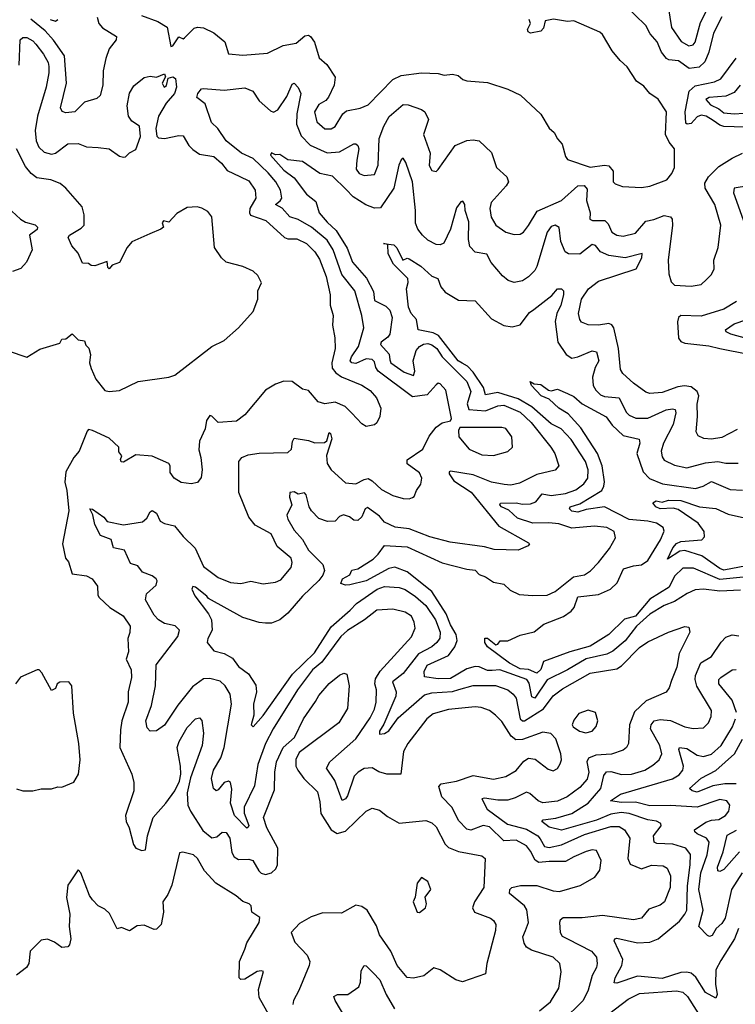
# Model space of a CAD drawing. Extents: x 1954678 to 2060275, y 904822 to 1016299.
# Tile 192 of 256: x 1963260 to 1966740, y 974507 to 979293. Entities that reach past the tile are written whole.
import ezdxf

# ---------------------------------------------------------------- set-up
doc = ezdxf.new("R2010")
doc.units = 0

msp = doc.modelspace()

# ---------------------------------------------------------------- linework, layer by layer
at = {"layer": '0CON20XD'}
for points in [[(1966675, 979306.9), (1966635, 979227.1), (1966611.5, 979135), (1966592.3, 979087.7), (1966565, 979063.1), (1966516.4, 979056.4), (1966465, 979092.9), (1966418, 979098), (1966405.2, 979105.2), (1966380.8, 979135), (1966360.8, 979185), (1966326.8, 979225), (1966305.5, 979265), (1966198.1, 979368.1)], [(1966414, 979356), (1966430.3, 979255), (1966477.9, 979187.9), (1966515, 979166.8), (1966535, 979171.1), (1966545, 979184.4), (1966570.5, 979279.5), (1966635, 979406.6)], [(1963637.5, 979305), (1963645.3, 979275), (1963663.6, 979253.6), (1963731.9, 979211.9), (1963728.9, 979195), (1963695, 979151.4), (1963680, 979105), (1963666.7, 979045), (1963664.6, 978975), (1963652, 978925), (1963635, 978910.8), (1963575, 978892.5), (1963528.8, 978845), (1963485, 978840.6), (1963466.8, 978846.8), (1963459.5, 978865), (1963487.2, 978985), (1963477.5, 979117.5), (1963424.5, 979194.5), (1963385, 979239.3), (1963315, 979296.3)], [(1963407.8, 979295), (1963435, 979285.8), (1963445.6, 979294.4)], [(1963853.3, 979313.3), (1963932.5, 979285), (1963977.7, 979257.7), (1963995, 979162.5), (1964005, 979166.7), (1964035, 979210), (1964055, 979200), (1964062.5, 979205), (1964108.7, 979251.3), (1964125, 979256.9), (1964155, 979254.4), (1964205, 979229.1), (1964258, 979185), (1964275, 979126.7), (1964345, 979121.4), (1964465, 979131.2), (1964541.7, 979168.3), (1964605, 979179.4), (1964646.2, 979215), (1964665, 979217.3), (1964675, 979212.2), (1964694.2, 979184.2), (1964717.2, 979107.2), (1964754.3, 979075), (1964794.3, 979014.3), (1964789.1, 978975), (1964762.7, 978917.3), (1964748.9, 978901.1), (1964715, 978880.6), (1964694.7, 978845), (1964705, 978796), (1964745, 978762.2), (1964775, 978763.1), (1964795, 978774.2), (1964831.9, 978835), (1964850.2, 978849.8), (1964916.9, 978863.1), (1964955, 978879.4), (1965075, 979001.9), (1965115, 979022.2), (1965214.2, 979034.2), (1965295, 979032.5), (1965325, 979023.1), (1965365, 979028.6), (1965392.7, 979022.7), (1965415, 979003.3), (1965435, 978996.7), (1965535, 978987.5), (1965635, 978956.2), (1965696.1, 978926.1), (1965795, 978833.3), (1965835, 978766.7), (1965858.8, 978745), (1965875, 978713.3), (1965897.8, 978687.8), (1965915, 978627.5), (1965924.4, 978614.4), (1966035, 978577.1), (1966105, 978586.8), (1966125, 978582.1), (1966147.1, 978557.1), (1966146, 978505), (1966155.7, 978495.7), (1966192.6, 978482.6), (1966285, 978477.1)], [(1966285, 978477.1), (1966325, 978484.3), (1966408, 978515), (1966431.9, 978545), (1966444, 978575), (1966444.2, 978665), (1966418.3, 978698.3), (1966400.4, 978735), (1966405.4, 978845.4), (1966365, 978906.7), (1966325, 978934.2), (1966295, 978970), (1966260, 978995), (1966215, 979064.3), (1966180, 979095), (1966142.1, 979142.1), (1966095, 979220.8), (1966082.1, 979232.1), (1965955, 979287.1), (1965924.2, 979284.2), (1965855.7, 979295.7), (1965815, 979287.1), (1965807.7, 979252.3), (1965795, 979237.1), (1965745, 979227.4), (1965733.7, 979233.7), (1965730.4, 979245), (1965743.9, 979275), (1965737.2, 979295)], [(1963258.2, 979071.8), (1963262.5, 979195), (1963275, 979207.1), (1963295, 979206.7), (1963325, 979190), (1963338.2, 979175), (1963375.3, 979125), (1963398.1, 979085), (1963402.4, 979065), (1963402.8, 979035), (1963389, 978965), (1963346.4, 978825), (1963334.8, 978755), (1963340, 978705), (1963353.8, 978673.8), (1963379.3, 978649.3), (1963415, 978640), (1963435, 978644.5), (1963495, 978689), (1963545, 978691.1), (1963585, 978675.8), (1963642.3, 978672.3), (1963695.2, 978665.2), (1963745, 978630.5), (1963765, 978624.4), (1963775, 978625.8), (1963795, 978645.7), (1963825, 978662.5), (1963848.5, 978725), (1963842.9, 978775), (1963805, 978800), (1963789.1, 978825), (1963782.5, 978875), (1963794.1, 978935.9), (1963815, 978972), (1963865, 979012.5), (1963895, 979019.2), (1963926.2, 979013.8), (1963965, 979030), (1963970, 979015), (1963953.8, 978985), (1963962.5, 978965), (1963975, 978973.3), (1963981.7, 979008.3), (1964005, 979016.2), (1964018.1, 979008.1), (1964022.7, 978965), (1964013.3, 978935), (1963972.4, 978887.6), (1963935.9, 978824.1), (1963922.2, 978765), (1963926.6, 978726.6), (1963935, 978719.2), (1963965, 978715.6), (1964035, 978730.8), (1964055, 978728), (1964082.1, 978682.1), (1964102.9, 978662.9), (1964135, 978640), (1964205, 978627.6), (1964242.5, 978595), (1964269.4, 978559.4), (1964330.2, 978530.2)], [(1966835, 978769.7), (1966685, 978774.4), (1966665, 978780.4), (1966633.2, 978803.2), (1966599.1, 978825), (1966575, 978829.6), (1966555, 978820.7), (1966525, 978789.1), (1966505.9, 978785.9), (1966500.3, 978790.3), (1966496, 978845), (1966515.7, 978945), (1966545, 978972.3), (1966638.8, 978991.2), (1966670, 979005), (1966745, 979106.9)], [(1965373.2, 975443.2), (1965361.3, 975465), (1965313.8, 975515), (1965299.3, 975565), (1965310.8, 975579.2), (1965385, 975590.8), (1965465, 975618.4), (1965565, 975600.8), (1965625, 975613.8), (1965675, 975642.5), (1965712.2, 975687.8), (1965735, 975702.5), (1965767.6, 975697.6), (1965829.8, 975649.8), (1965855, 975641.4), (1965875, 975652.5), (1965889.5, 975675), (1965895.4, 975695), (1965891.2, 975725), (1965866.9, 975796.9), (1965842.9, 975822.9), (1965805, 975830), (1965705.4, 975794.6), (1965672.7, 975792.7), (1965650, 975810), (1965605, 975881.9), (1965575, 975911.5), (1965544.3, 975935), (1965505, 975950.3), (1965475, 975952.9), (1965345, 975939.4), (1965271.2, 975918.8), (1965239.5, 975895), (1965147.5, 975775), (1965127.3, 975735), (1965114.3, 975625.7), (1965045, 975624.6), (1965006.9, 975636.9), (1964975, 975656.6), (1964935, 975652.4), (1964906.2, 975635), (1964887.3, 975615), (1964855, 975519.6), (1964845, 975504.7), (1964827.8, 975497.8), (1964793.7, 975595), (1964752.1, 975655), (1964769.3, 975685), (1964895, 975797.8), (1964965, 975899.2), (1964985, 975940.6), (1964993.5, 975975), (1964995.7, 976035), (1964987.2, 976065), (1964991.2, 976088.8), (1965014.1, 976125.9), (1965165, 976293.3), (1965183.8, 976335), (1965179.2, 976365), (1965165, 976393.1), (1965135, 976412.7), (1965075, 976428.2), (1964996.9, 976423.1), (1964937.1, 976375), (1964855, 976324.2), (1964822.4, 976295), (1964729.7, 976170.3), (1964685, 976132.5), (1964611.1, 976035), (1964492.3, 975845), (1964455, 975773.8), (1964418, 975672), (1964401.7, 975568.3), (1964352.5, 975465), (1964352.6, 975435), (1964375, 975376), (1964372.2, 975367.8), (1964365, 975363.2), (1964305.5, 975424.5), (1964285.2, 975485), (1964292.4, 975552.4), (1964285.4, 975585), (1964275, 975591.8), (1964255, 975585.4), (1964225, 975548.9), (1964215, 975544.4), (1964203.1, 975555), (1964193.1, 975605), (1964202.5, 975645), (1964238.2, 975705), (1964254.4, 975755.6), (1964290.6, 975965), (1964284.6, 976015), (1964260, 976055), (1964235, 976076.9), (1964185, 976090.3), (1964155, 976088.2), (1964100.7, 976049.3), (1964029.7, 975960.3), (1963965, 975863.6), (1963925, 975835.8), (1963894.1, 975834.1), (1963880.5, 975850.5), (1963874.3, 975884.3), (1963900.9, 975959.1), (1963921.1, 976055), (1963923.3, 976156.7), (1964029.6, 976295), (1964037.5, 976325), (1964016, 976346), (1963965, 976357.9), (1963935, 976375.3), (1963915, 976398.8), (1963872.8, 976472.8), (1963877.3, 976502.7), (1963924.4, 976545), (1963928.5, 976565), (1963924.4, 976575), (1963905, 976590), (1963858.2, 976608.2), (1963835, 976637.5), (1963799.5, 976649.5), (1963769.5, 976715), (1963716, 976725), (1963705.5, 976765.5), (1963652.6, 976785), (1963625, 976838.6), (1963615.4, 976885.4), (1963601.9, 976915), (1963615, 976914.2), (1963669.2, 976875), (1963685, 976854.3), (1963765, 976837.1), (1963857.4, 976852.6), (1963879.4, 976870.6), (1963895, 976901.2), (1963905, 976907.5), (1963925.6, 976895), (1963944, 976855), (1963965, 976844.2), (1964013.1, 976833.1), (1964055, 976780.5), (1964113.6, 976723.6), (1964155, 976634.6), (1964225, 976581.9), (1964285, 976557.9), (1964335, 976553.1), (1964385, 976563.5), (1964445, 976550), (1964505, 976559.6), (1964530, 976570), (1964580.7, 976629.3), (1964585.6, 976655), (1964581.2, 976675), (1964512.4, 976732.4), (1964484, 976794), (1964405.4, 976835.4), (1964375.2, 976875), (1964326.2, 976995), (1964325.5, 977145), (1964340, 977165), (1964371.9, 977178.1), (1964425, 977186.6), (1964565, 977188.8), (1964582.1, 977205), (1964586.7, 977243.3), (1964595, 977258.1), (1964665, 977246.8), (1964695, 977236.5), (1964742.4, 977237.6), (1964753.4, 977246.6), (1964765, 977287.1), (1964772.2, 977282.2), (1964778.9, 977255), (1964751.6, 977175), (1964755.3, 977135.3), (1964775, 977105.6), (1964845, 977041.5), (1964895, 977036.2), (1964935, 977058.4), (1964955, 977062.5), (1964975, 977052), (1965019.2, 977009.2), (1965075, 976980), (1965125, 976966.2), (1965155, 976964.4), (1965170.3, 976969.7), (1965178.8, 976975), (1965190, 977005), (1965211.8, 977035), (1965215.9, 977065), (1965205, 977090.5), (1965145, 977133.3), (1965145, 977153.8), (1965221.1, 977205), (1965251.8, 977268.2), (1965285, 977313.1), (1965315, 977334.2), (1965356.2, 977343.8), (1965360, 977355), (1965332.1, 977492.1), (1965305, 977523.8), (1965295, 977526.2), (1965285, 977518.8), (1965241.2, 977468.8), (1965170.6, 977459.4), (1965003.7, 977585), (1964992.2, 977602.2), (1964985, 977630), (1964975, 977640.6), (1964945, 977643.9), (1964895, 977621.8), (1964875, 977624.9), (1964866.7, 977635), (1964873.6, 977655), (1964908.3, 977705), (1964933.9, 977795), (1964924.7, 977855), (1964889.7, 977975), (1964827.6, 978055), (1964785.1, 978175.1), (1964755, 978221), (1964679.5, 978285), (1964615, 978321.9), (1964574.5, 978334.5), (1964536.3, 978376.3), (1964503.8, 978395), (1964527.5, 978412.5), (1964534.7, 978425), (1964528.1, 978465), (1964505.2, 978505), (1964468.8, 978548.8), (1964395, 978619), (1964339.5, 978645), (1964264.4, 978705), (1964224, 978765), (1964192.8, 978792.7), (1964162.8, 978885), (1964121.4, 978915), (1964126.2, 978935), (1964145, 978956.5), (1964155, 978958.5), (1964255, 978950.5), (1964355, 978961.8), (1964393.8, 978945), (1964425, 978898.8), (1964480, 978850), (1964495, 978843.3), (1964515, 978855.8), (1964559.4, 978920.6), (1964585, 978979.4), (1964595, 978985.4), (1964615, 978963.1), (1964627.9, 978935), (1964607.7, 978835), (1964605.9, 978785.9), (1964628.8, 978728.8), (1964673.1, 978683.1), (1964755, 978646.3), (1964815, 978651.1), (1964885, 978689.8), (1964895, 978690), (1964905, 978680.9), (1964909.3, 978665), (1964899.8, 978609.8), (1964897.3, 978567.3), (1964911.1, 978545), (1964935, 978535.5), (1964985, 978540), (1965003.6, 978586.4), (1965008.9, 978715), (1965030.4, 978775), (1965057.6, 978822.4), (1965125, 978880.4), (1965149.9, 978879.9), (1965215, 978856.8), (1965231.1, 978845), (1965248.8, 978808.8), (1965224, 978735), (1965256.5, 978645), (1965251.5, 978585), (1965265, 978560.8), (1965285, 978556), (1965296.2, 978565), (1965378.8, 978681.2), (1965435, 978705.5), (1965465, 978709.6), (1965495, 978703.8), (1965555, 978647.5), (1965579.4, 978575), (1965628.8, 978528.8), (1965636.7, 978505), (1965625.6, 978485), (1965553.1, 978405), (1965546.8, 978375), (1965552.7, 978332.7), (1965575.7, 978295), (1965625, 978260.5), (1965665, 978249.5), (1965695, 978250.6), (1965710, 978260), (1965735, 978292.2), (1965777, 978363), (1965895, 978414.7), (1965975, 978485.2), (1966005, 978487.6), (1966019.4, 978469.4), (1966017.1, 978415), (1966035.3, 978355), (1966033.8, 978323.8), (1966046.4, 978316.4), (1966106.7, 978316.7), (1966121.6, 978301.6), (1966140.6, 978260.6), (1966165, 978245.4), (1966195, 978241.1), (1966255, 978254.7), (1966305.7, 978314.3), (1966345, 978321.8), (1966395, 978342), (1966424.7, 978334.7), (1966433.3, 978323.3), (1966435.3, 978295), (1966413.3, 978125), (1966418, 978058), (1966429.3, 978019.3), (1966445, 978003.3), (1966525, 977997.5), (1966575, 978005.8), (1966599.7, 978030.3), (1966624, 978055), (1966637.9, 978082.1), (1966635.6, 978125), (1966656.4, 978185), (1966670, 978295), (1966641.5, 978395), (1966594, 978474), (1966592.1, 978497.9), (1966610.1, 978529.9), (1966660.7, 978579.3), (1966725, 978620.4), (1966775.9, 978644.1)], [(1966764.3, 978975.7), (1966735, 978939.3), (1966695, 978921), (1966614, 978915), (1966597.1, 978905), (1966619.9, 978879.9), (1966660.1, 978860.1), (1966685, 978840.4), (1966735, 978835.6), (1966828.7, 978841.3)], [(1963695, 977486), (1963745, 977491.4), (1963835.8, 977534.2), (1963985, 977555.8), (1964014.3, 977565.7), (1964195, 977704.4), (1964255, 977734), (1964325, 977796), (1964395.5, 977874.5), (1964419.2, 977935), (1964418, 977975), (1964435.9, 978014.1), (1964419.1, 978049.1), (1964395, 978071.2), (1964345, 978094.2), (1964265, 978114.4), (1964241.1, 978135), (1964208.5, 978185), (1964194, 978335), (1964175, 978360), (1964146.8, 978376.8), (1964124.1, 978384.1), (1964075, 978380), (1964025, 978351.4), (1963985, 978308.8), (1963960, 978315), (1963954, 978305), (1963960, 978285), (1963947.5, 978275), (1963892.9, 978252.9), (1963805, 978212.7), (1963783.2, 978185), (1963745, 978112.9), (1963709.3, 978100.7), (1963695, 978082.5), (1963688.3, 978088.3), (1963685, 978117.5), (1963625, 978096.7), (1963608.3, 978098.3), (1963595, 978107.5), (1963565, 978110), (1963545, 978157.5), (1963514, 978194), (1963496.2, 978235), (1963502.5, 978245), (1963560, 978280), (1963574, 978295), (1963574.2, 978345), (1963564, 978384), (1963484.2, 978474.2), (1963456.8, 978496.8), (1963412.5, 978515), (1963344.3, 978524.3), (1963316.1, 978546.1), (1963289, 978579), (1963244.4, 978665)], [(1966748.8, 977301.2), (1966675, 977262.3), (1966625.3, 977254.7), (1966586.9, 977256.9), (1966560.5, 977270.5), (1966549.8, 977289.8), (1966556.5, 977363.5), (1966554.7, 977424.7), (1966562.5, 977465), (1966555.7, 977485.7), (1966525, 977507.8), (1966493.9, 977513.9), (1966461, 977509), (1966385, 977481.6), (1966325, 977476.4), (1966305, 977481.8), (1966245, 977525.6), (1966193, 977573), (1966181.9, 977591.9), (1966172.9, 977695), (1966149.5, 977795), (1966140.3, 977810.3), (1966125, 977815.7), (1966075, 977807.8), (1966025, 977810), (1965992.8, 977822.8), (1965983.6, 977835), (1965978.5, 977865), (1965993.2, 977935), (1966027.3, 977985), (1966075, 978021.4), (1966258.1, 978081.9), (1966286.4, 978135), (1966287.1, 978157.1), (1966205, 978135.2), (1966125, 978146.7), (1966085, 978164.1), (1966060, 978195), (1966045, 978199.6), (1965985, 978152.9), (1965930, 978155), (1965913.3, 978165), (1965892.2, 978215), (1965883.4, 978283.4), (1965864.3, 978294.3), (1965845, 978287.3), (1965825, 978261.1), (1965775, 978092.9), (1965765, 978073.5), (1965735, 978043.1), (1965705, 978024.5), (1965665, 978015.7), (1965636.2, 978025), (1965608.6, 978048.6), (1965553.5, 978113.5), (1965532.6, 978152.6), (1965475, 978163.5), (1965450.2, 978190.2), (1965442.3, 978225), (1965445, 978310), (1965427.5, 978365), (1965424.4, 978395), (1965415, 978410.8), (1965405, 978407.1), (1965385, 978378.6), (1965355.2, 978274.8), (1965322.4, 978207.6), (1965305, 978198.9), (1965285, 978200.9), (1965245, 978221.8), (1965218.8, 978245), (1965196.8, 978275), (1965185, 978303.8), (1965184.7, 978365), (1965170.3, 978505), (1965138.6, 978598.6), (1965125, 978620), (1965115, 978612.5), (1965104.7, 978585.3), (1965080.5, 978475), (1965015, 978378.2), (1964985, 978377.4), (1964943.2, 978393.2), (1964881.6, 978431.6), (1964847.7, 978467.7), (1964782.1, 978532.1), (1964719.2, 978545), (1964635, 978603.5), (1964565, 978612.1), (1964525, 978637.9), (1964505, 978636.2), (1964484.4, 978645.6), (1964480, 978635), (1964545, 978562.5), (1964595.1, 978525.1), (1964655, 978445.3), (1964699.8, 978409.8), (1964717.1, 978355), (1964755, 978308.8), (1964798.8, 978268.8), (1964852.7, 978182.7), (1964879.1, 978115), (1964946.2, 978036.2), (1964981.1, 977971.1), (1964985, 977928.1), (1965041, 977901), (1965060.9, 977880.9), (1965072.4, 977845), (1965060.8, 977765), (1965050.6, 977749.4), (1965018.2, 977725), (1965015.4, 977715), (1965056.5, 977666.5), (1965060.9, 977639.1), (1965065, 977624.7), (1965129.7, 977579.7), (1965175, 977564.1), (1965182.1, 977585), (1965173.8, 977635), (1965188.8, 977685), (1965205, 977704.8), (1965224.7, 977715.3), (1965245, 977718.6), (1965265, 977713.3), (1965289.6, 977695), (1965315.2, 977655), (1965435.6, 977535), (1965454, 977485), (1965436.9, 977425), (1965445, 977399), (1965525, 977391.6), (1965585, 977416.3), (1965615, 977419), (1965694.7, 977385), (1965747.6, 977335), (1965843.6, 977215), (1965862.5, 977185), (1965882.9, 977125), (1965865, 977102.5), (1965775, 977082.9), (1965690.5, 977039.5), (1965649.3, 977030.7), (1965615.9, 977034.1), (1965555, 977045.7), (1965465, 977079.8), (1965355, 977098.6), (1965348.8, 977095), (1965349.4, 977085), (1965372.2, 977052.2), (1965456.7, 976996.7), (1965590.6, 976830.6), (1965735, 976750), (1965738.8, 976745), (1965732.5, 976735), (1965685, 976714.4), (1965567, 976717), (1965520.8, 976730.8), (1965353.6, 976753.6), (1965255, 976780), (1965155, 976818.1), (1965085.7, 976825.7), (1965035, 976851.1), (1965009.9, 976879.9), (1964952.2, 976922.2), (1964940.6, 976915), (1964925, 976875.7), (1964905, 976858.1), (1964885, 976860.6), (1964865, 976876.5), (1964835, 976886.5), (1964815, 976877.5), (1964793.8, 976855), (1964756.6, 976853.4), (1964715, 976868.5), (1964680, 976905), (1964668.2, 976925), (1964654, 976984), (1964645, 976993.5), (1964615, 976986.5), (1964595, 976997.9), (1964574.6, 976995.4), (1964572.7, 976972.7), (1964584.3, 976935), (1964560, 976885), (1964564.3, 976865), (1964595, 976811.4), (1964636, 976766), (1964664.7, 976715), (1964733.9, 976645), (1964742, 976615), (1964735, 976592.5), (1964715, 976566.5), (1964635, 976490.4), (1964565, 976407.9), (1964525, 976375.5), (1964485, 976359.4), (1964455, 976359.1), (1964425, 976362.5), (1964345, 976387.7), (1964178.9, 976478.9), (1964170.1, 976490.1), (1964115, 976534.6), (1964102.9, 976537.1), (1964096.9, 976525), (1964111.9, 976491.9), (1964178.5, 976405), (1964192.5, 976375), (1964195.7, 976325), (1964175.8, 976285), (1964172.5, 976265), (1964204.6, 976224.6), (1964255, 976212.3), (1964295, 976189.5), (1964325, 976148.9), (1964373.4, 976113.4), (1964408.8, 976058.8), (1964412.1, 976025), (1964396.9, 975965), (1964398.5, 975911.5), (1964386.2, 975865), (1964395, 975856.2), (1964445, 975910.9), (1964587.8, 976112.2), (1964693.5, 976215), (1964775, 976341.9), (1964867.6, 976422.4)], [(1964330.2, 978530.2), (1964375, 978509.1), (1964405.4, 978465), (1964409.5, 978425), (1964380, 978375), (1964377.3, 978355), (1964382.6, 978342.6), (1964456.6, 978316.6), (1964548, 978235), (1964565, 978228.5), (1964608.2, 978228.2), (1964655, 978204.6), (1964695.5, 978165), (1964719, 978129), (1964751.4, 978045), (1964769.6, 977955), (1964769.7, 977905), (1964785.3, 977855.3), (1964782.3, 977807.7), (1964793.6, 977746.4), (1964794.5, 977695), (1964778.5, 977625), (1964779.8, 977599.8), (1964797, 977577), (1964825, 977556.9), (1964925, 977516.9), (1964965, 977490.8), (1964995.6, 977455), (1965015.8, 977405), (1965011.2, 977365), (1964996.8, 977333.2), (1964985, 977324), (1964945, 977316.2), (1964925, 977328.8), (1964875, 977380), (1964843, 977413), (1964795, 977434.2), (1964745, 977426.2), (1964712.5, 977435), (1964665, 977490), (1964635, 977496.7), (1964585, 977534), (1964545, 977536), (1964505, 977522), (1964455, 977492.5), (1964355, 977372.5), (1964315, 977341.2), (1964225, 977334.3), (1964195, 977366.2), (1964185, 977368.8), (1964169.3, 977345), (1964162.5, 977305), (1964134.5, 977245), (1964131.7, 977201.7), (1964141.9, 977165), (1964147.1, 977105), (1964142.7, 977067.3), (1964125, 977043.8), (1964095, 977036.2), (1964045, 977042.9), (1964012, 977065), (1963991.3, 977091.3), (1963992, 977125), (1963986.2, 977135), (1963905, 977171.1), (1963825, 977178.6), (1963765, 977142.5), (1963753, 977143), (1963750, 977155), (1963757, 977173), (1963743, 977193), (1963742.5, 977215), (1963695, 977259.2), (1963615, 977295.7), (1963595, 977300.8), (1963587.9, 977292.1), (1963550, 977195), (1963522.9, 977165), (1963485.4, 977095), (1963480.3, 977045), (1963489.6, 977005), (1963498.6, 976905), (1963469.2, 976745), (1963483.1, 976675), (1963497, 976657), (1963515, 976599.6), (1963585, 976590), (1963613.5, 976575), (1963638.9, 976538.9), (1963640.8, 976495), (1963646.4, 976485), (1963699.5, 976435), (1963763.5, 976395), (1963797.5, 976345), (1963796.1, 976313.9), (1963786.2, 976285), (1963789.5, 976220.5), (1963778, 976185), (1963802.3, 976132.3), (1963803.6, 976095), (1963787.1, 976025), (1963787.7, 975975), (1963757.8, 975885), (1963751.1, 975841.1), (1963746.6, 975755), (1963805.7, 975625), (1963815.8, 975585), (1963815.2, 975544.8), (1963774.7, 975425), (1963777.5, 975395), (1963793.5, 975365), (1963813, 975283), (1963825, 975265.7), (1963855, 975254), (1963872.5, 975257.5), (1963881.2, 975325), (1963909.2, 975415), (1963971.1, 975485), (1964014.6, 975545), (1964038.2, 975591.8), (1964044.5, 975625), (1964042.5, 975665), (1964026.2, 975755), (1964036.2, 975785), (1964075, 975852.5), (1964115, 975894.3), (1964135, 975900), (1964145.5, 975885.5), (1964154.5, 975825), (1964148, 975765), (1964091.7, 975608.3), (1964074.5, 975535), (1964078.1, 975475), (1964090.6, 975445), (1964151, 975351), (1964195, 975315.4), (1964219.4, 975320.6), (1964245, 975343.1), (1964265, 975342.2), (1964281.8, 975315), (1964292.2, 975245), (1964303.6, 975223.6), (1964325, 975210.5), (1964375, 975211.5), (1964394, 975205), (1964422.5, 975155), (1964435, 975144.6), (1964455, 975138.2), (1964485, 975145.6), (1964505.3, 975164.7), (1964514.5, 975185), (1964516, 975265), (1964461.6, 975365), (1964445.9, 975415), (1964500.1, 975549.9), (1964501.1, 975635), (1964509.2, 975685), (1964540.9, 975755), (1964596.2, 975803.8), (1964640, 975895), (1964698.3, 975978.3), (1964715, 976008.1), (1964765, 976065.7), (1964815, 976106.9), (1964836, 976116), (1964851.2, 976111.2), (1964863.1, 976055), (1964854.5, 975945), (1964812.2, 975875), (1964618.9, 975731.1), (1964603.1, 975696.9), (1964603.8, 975665), (1964612.7, 975645), (1964641.8, 975605), (1964709.1, 975539.1), (1964720.7, 975490.7), (1964724.5, 975434.5), (1964775, 975354.6), (1964805, 975337.5), (1964845, 975348.2), (1964945, 975445.6), (1964975, 975460.6), (1965010.6, 975450.6), (1965049.1, 975419.1), (1965105, 975386.4), (1965235, 975399.5), (1965265, 975388.9), (1965285, 975368.9), (1965328.8, 975285), (1965345, 975268.2), (1965395, 975250), (1965508.3, 975228.3), (1965523.8, 975215), (1965516.9, 975075), (1965472.7, 975005), (1965462.3, 974975), (1965472.9, 974955), (1965550, 974925), (1965564.5, 974914.5), (1965575.7, 974895), (1965574.3, 974865), (1965532, 974705), (1965526, 974655), (1965414.2, 974615.8), (1965381.2, 974625), (1965305, 974674.4), (1965275, 974683.1), (1965225, 974645.6), (1965175, 974633.1), (1965145, 974637.5), (1965095.9, 974695.9), (1965065.4, 974765), (1965009.6, 974845), (1964995, 974887.5), (1964949.5, 974965), (1964925, 974981.8), (1964895, 974988.1), (1964825, 974949.5), (1964735, 974951.1), (1964677.4, 974932.6), (1964620.6, 974899.4), (1964580.8, 974855), (1964597.9, 974807.9), (1964657.8, 974745), (1964670.9, 974715), (1964667.9, 974695), (1964617.1, 974572.9), (1964591.1, 974525), (1964589.4, 974505)], [(1966805, 978486.2), (1966735, 978474.4), (1966732.3, 978452.3), (1966794.8, 978275)], [(1963201.7, 978381.7), (1963263.8, 978323.8), (1963288.9, 978308.9), (1963335, 978295.5), (1963346.9, 978285), (1963345, 978272.5), (1963308.8, 978245), (1963321.4, 978175), (1963293.8, 978115), (1963266, 978084), (1963225, 978069.2)], [(1966765, 976520), (1966665, 976515.5), (1966585, 976525.2), (1966545, 976520.8), (1966505.6, 976504.4), (1966445, 976465.2), (1966395, 976445.3), (1966325, 976402.7), (1966259.3, 976345), (1966205, 976273), (1966145, 976223.9), (1966115, 976209.3), (1966015, 976186.4), (1965925, 976132.4), (1965825, 976083.6), (1965765, 975994.3), (1965751.7, 976001.7), (1965737.9, 976067.9), (1965725.9, 976085.9), (1965595, 976133.3), (1965558.7, 976128.7), (1965535, 976128.6), (1965495, 976147.8), (1965475, 976149), (1965435, 976136.7), (1965355, 976090.6), (1965295, 976088.9), (1965228.9, 976098.9), (1965226.9, 976125), (1965242.7, 976155), (1965345, 976202.3), (1965376.1, 976243.9), (1965387.4, 976275), (1965383.4, 976305), (1965355, 976350.7), (1965333.9, 976405), (1965265, 976512.7), (1965145, 976608.9), (1965085, 976632.5), (1965055, 976624.8), (1964945.4, 976565.4), (1964865.4, 976545.4), (1964845, 976544.3), (1964821.7, 976551.7), (1964830.6, 976575), (1964865.8, 976595), (1964875, 976617.5), (1964905, 976623.3), (1964979, 976671), (1965004.4, 976695.6), (1965035, 976737.5), (1965145, 976730), (1965315, 976653.2), (1965435, 976621.9), (1965475, 976617.2), (1965495, 976595.9), (1965525, 976584.6), (1965565, 976558), (1965615, 976548.5), (1965645, 976519.5), (1965689.1, 976499.1), (1965755, 976493.2), (1965825, 976495.6), (1965865, 976512.7), (1965952.9, 976585), (1966006.7, 976595), (1966035.5, 976614.5), (1966075.3, 976654.7), (1966128, 976722), (1966158.1, 976775), (1966151.4, 976805), (1966115, 976823.8), (1966055, 976830.3), (1965945, 976821.1), (1965881.8, 976841.8), (1965833, 976847), (1965755.6, 976845.6), (1965680.5, 976870.5), (1965638.4, 976908.4), (1965603.3, 976925), (1965594.6, 976935), (1965597.9, 976942.1), (1965675, 976944.8), (1965705, 976938.1), (1965745, 976939.6), (1965770.3, 976949.7), (1965801.5, 976988.5), (1965845, 976980.6), (1965915, 976990.2), (1965965, 977007), (1966003.3, 977036.7), (1966023.5, 977065), (1966025.6, 977105), (1966011.3, 977145), (1965942.3, 977252.3), (1965893.8, 977303.8), (1965845, 977328.8), (1965751.6, 977411.6), (1965685, 977450.5), (1965585, 977480.8), (1965525, 977470), (1965516.5, 977505), (1965465, 977580.2), (1965438.3, 977608.3), (1965412.9, 977622.9), (1965393.3, 977635), (1965297.3, 977757.3), (1965271.4, 977771.4), (1965197.8, 977785), (1965190, 977835), (1965164.4, 977864.4), (1965151.4, 977895), (1965141.4, 977985), (1965150, 978015), (1965147.1, 978035), (1965078.5, 978105), (1965051.5, 978155), (1965050, 978200), (1965030, 978205), (1965079.1, 978199.1), (1965094.1, 978184.1), (1965123.3, 978125), (1965145, 978133.8), (1965155, 978130), (1965211.4, 978095), (1965265, 978046.7), (1965294, 978035), (1965308.1, 977995), (1965328.8, 977968.8), (1965395, 977930.4), (1965475, 977925.8), (1965555, 977839.5), (1965615, 977807.3), (1965655, 977799.6), (1965695, 977810.4), (1965739.7, 977870.3), (1965760, 977885), (1965847.7, 977952.3), (1965875, 977984.4), (1965895.5, 977985.5), (1965904.5, 977975), (1965904.5, 977955), (1965891.6, 977905), (1965871.8, 977865), (1965864.4, 977825.6), (1965877.3, 977725), (1965917.3, 977665), (1965945, 977648.2), (1965975, 977654.1), (1966045, 977683.3), (1966065, 977678.9), (1966076.8, 977635), (1966058.3, 977601.7), (1966045.2, 977555), (1966048.9, 977515), (1966061.7, 977491.7), (1966085, 977470.3), (1966105, 977461.2), (1966175, 977454.6), (1966209.3, 977385), (1966225, 977370.3), (1966256.6, 977356.6), (1966315, 977356.8), (1966405, 977396.9), (1966435, 977402.1), (1966448.5, 977398.5), (1966451.7, 977381.7), (1966438.2, 977325), (1966391.9, 977235), (1966380.4, 977195), (1966385, 977168.8), (1966395, 977152.2), (1966445, 977127.3), (1966505.3, 977115.3), (1966595, 977139.7), (1966655, 977145.9), (1966695, 977136.6), (1966755, 977137.3)], [(1966746.5, 977923.5), (1966685, 977885.8), (1966575, 977851.8), (1966475.4, 977854.6), (1966464.6, 977845.4), (1966460, 977825), (1966464, 977745), (1966475, 977728.8), (1966495, 977720.6), (1966612, 977708), (1966665, 977694.3), (1966805, 977667)], [(1966795, 977743), (1966719.2, 977765), (1966695.7, 977775), (1966692.9, 977785), (1966735, 977814.3), (1966797.1, 977835)], [(1963205, 977684), (1963295, 977653.3), (1963358.3, 977691.7), (1963455, 977720), (1963465, 977740), (1963485, 977742.5), (1963515, 977766.7), (1963545, 977736.7), (1963575, 977732.5), (1963581.7, 977711.7), (1963596.2, 977696.2), (1963603.9, 977666.1), (1963600.6, 977625), (1963607.6, 977597.6), (1963630.8, 977545), (1963675, 977490), (1963695, 977486)], [(1966794.5, 976584.5), (1966665, 976572.3), (1966536.5, 976626.5), (1966485, 976627.2), (1966445, 976587.5), (1966419.3, 976535), (1966324.5, 976475.5), (1966255.7, 976394.3), (1966201.6, 976378.4), (1966125.5, 976305), (1966035, 976247.7), (1965935, 976219.8), (1965807, 976173), (1965794, 976135), (1965775, 976116.6), (1965735, 976134.1), (1965695, 976137.7), (1965642.4, 976165), (1965535.5, 976245), (1965522.9, 976265), (1965522.9, 976287.1), (1965535, 976286), (1965575.6, 976254.4), (1965585, 976256.7), (1965596.7, 976273.3), (1965635, 976274), (1965695, 976300.5), (1965762, 976318), (1965810, 976355), (1965905, 976391.9), (1965942.3, 976417.7), (1965957.3, 976435), (1965975, 976487.3), (1966075, 976499.2), (1966134.1, 976525), (1966165.2, 976555), (1966197, 976623), (1966245, 976638.5), (1966285, 976643), (1966315, 976663.5), (1966377.4, 976765), (1966393.8, 976806.2), (1966390, 976825), (1966356.5, 976845), (1966314.8, 976855.2), (1966225, 976863.8), (1966105, 976924.4), (1966015, 976912.2), (1965975, 976898.6), (1965945, 976904.7), (1965933.8, 976915), (1965936.9, 976925), (1965985, 976939.5), (1966091.1, 977005), (1966101.7, 977025), (1966103.9, 977046.1), (1966092.3, 977125), (1966070.3, 977185), (1965989.3, 977309.3), (1965927.3, 977377.3), (1965881.9, 977405), (1965835, 977448.6), (1965795.8, 977465), (1965748.8, 977515), (1965743.3, 977535), (1965762.5, 977522.5), (1965795, 977519.4), (1965832.7, 977492.7), (1965845, 977489.2), (1965875, 977496.7), (1965925, 977476.7), (1965955, 977462.2), (1965996.2, 977426.2)], [(1965996.2, 977426.2), (1966112.2, 977362.2), (1966141.6, 977321.6), (1966195, 977272.2), (1966273.2, 977253.2), (1966276.7, 977235), (1966261.8, 977185), (1966292.6, 977095), (1966322.5, 977062.5), (1966386.1, 977036.1), (1966546.1, 977013.9), (1966584.8, 977025.2), (1966625, 977047.4), (1966715, 977009.7), (1966774.7, 977005.3)], [(1965565, 977174.4), (1965635, 977193.3), (1965656.9, 977215), (1965653.1, 977265), (1965625, 977305.6), (1965605, 977311.2), (1965400, 977310), (1965394, 977296), (1965395.8, 977265), (1965445.8, 977205), (1965508, 977178), (1965565, 977174.4)], [(1966795, 976638.5), (1966685, 976617.4), (1966665, 976625.6), (1966577.4, 976687.4), (1966495, 976712.6), (1966471, 976709), (1966410.9, 976670.9), (1966436.1, 976725), (1966455, 976747), (1966475, 976755.8), (1966577.1, 976765), (1966590.8, 976779.2), (1966588.6, 976805), (1966559.7, 976845), (1966462, 976912), (1966438.4, 976918.4), (1966375, 976915.6), (1966354.4, 976925), (1966340, 976945), (1966355, 976953.6), (1966385, 976948.5), (1966415, 976956.7), (1966475, 976955.7), (1966565.8, 976925), (1966645, 976916.2), (1966705, 976889.5), (1966785, 976871.9)], [(1964867.6, 976422.4), (1964898.2, 976455), (1964998.5, 976525), (1965035, 976538), (1965105, 976533.5), (1965135, 976522.5), (1965185, 976489.4), (1965236.1, 976445), (1965282.4, 976375), (1965304.8, 976315), (1965303.8, 976286.2), (1965288.9, 976265), (1965265, 976245.2), (1965199.3, 976210.7), (1965125.4, 976114.6), (1965073.9, 976075), (1965090.7, 976025), (1965090, 976005), (1965031.8, 975868.2), (1965010, 975835), (1965010.4, 975820.4), (1965035, 975822.7), (1965055, 975835.4), (1965101.4, 975898.6), (1965229.2, 976010.8), (1965265, 976021.6), (1965365, 976026.9), (1965396.6, 976036.6), (1965465, 976055.7), (1965575, 976055.9), (1965634.4, 976035), (1965660, 976015), (1965674.1, 975995), (1965694.9, 975895), (1965705, 975884.8), (1965715, 975884.5), (1965807.7, 975942.3), (1965854.3, 976005.7), (1965899.3, 976040.7), (1966035, 976116.7), (1966165, 976138), (1966187.3, 976152.7), (1966275, 976240.4), (1966315, 976268.5), (1966415, 976315.6), (1966495, 976343.8), (1966515, 976340), (1966518.8, 976315), (1966467.8, 976212.2), (1966455.3, 976145), (1966430.9, 976080.9), (1966419.6, 976045), (1966405, 976023.3), (1966307.6, 975982.4), (1966251, 975929), (1966225.3, 975865.3), (1966220.9, 975775), (1966211.9, 975755), (1966195, 975742.1), (1966137.6, 975722.4), (1966062.8, 975717.2), (1966026.2, 975703.8), (1966018.8, 975685), (1966027.8, 975635), (1966019.4, 975600.6), (1965985, 975560.4), (1965922.5, 975515), (1965875, 975494.2), (1965805, 975486.4), (1965781.1, 975495), (1965741.7, 975531.7), (1965725, 975538.5), (1965670.2, 975509.8), (1965635, 975499.3), (1965585, 975499), (1965521.2, 975508.8), (1965508.1, 975505), (1965533.8, 975455), (1965632.2, 975382.2), (1965725, 975358.6), (1965779.7, 975325), (1965791.6, 975311.6), (1965813.3, 975273.3), (1965835, 975268.1), (1965895, 975281.4), (1966007.6, 975332.4), (1966135, 975370.7), (1966175, 975371.6), (1966201.8, 975355), (1966226.9, 975315), (1966217.4, 975215), (1966228.6, 975188.6), (1966285, 975164.8), (1966332.6, 975182.6), (1966390.3, 975180.3), (1966408.8, 975168.8), (1966425, 975131.2), (1966423.4, 975075), (1966396.6, 975005), (1966375, 974989.2), (1966320.4, 974969.6), (1966284.3, 974925), (1966245, 974917.1), (1966095, 974938.3), (1965995, 974927.6), (1965903.8, 974926.2), (1965888.8, 974915), (1965885.7, 974904.3), (1965889.1, 974855), (1965898.6, 974838.6), (1965924.2, 974824.2), (1966041.8, 974765), (1966065.2, 974735.2), (1966069.3, 974705), (1966065.9, 974685), (1966045, 974647.1), (1966024.3, 974575), (1966000.2, 974525), (1965898.9, 974425)], [(1966756.7, 974875), (1966736.2, 974825), (1966670.6, 974719.4), (1966646, 974674), (1966643.8, 974603.8), (1966651.8, 974555), (1966645, 974536.9), (1966595, 974563.5), (1966547.9, 974637.9), (1966525, 974657.4), (1966505, 974663.3), (1966475, 974661.3), (1966385, 974631.8), (1966265, 974643.9), (1966165, 974609.2), (1966151.5, 974611.5), (1966156.6, 974635), (1966188.2, 974695), (1966193.9, 974725), (1966151.4, 974815), (1966154.2, 974825), (1966165, 974827.3), (1966265, 974805.3), (1966325, 974808.1), (1966365, 974825.3), (1966469.2, 974910.8), (1966495.8, 974944.2), (1966504.2, 974965), (1966507.9, 975082.1), (1966520.2, 975185), (1966521.9, 975235), (1966499.5, 975265), (1966436, 975285), (1966358.7, 975288.7), (1966345.3, 975295.3), (1966342.4, 975325), (1966380, 975375), (1966378.6, 975385), (1966356.6, 975396.6), (1966315, 975403.6), (1966225, 975434.2), (1966185, 975439.5), (1966135, 975431.5), (1966065, 975401), (1965895, 975352.5), (1965835, 975367.6), (1965800, 975395), (1965806.4, 975403.6), (1965868.4, 975411.6), (1965945.1, 975434.9), (1966025.3, 975485), (1966086.5, 975555), (1966100.3, 975619.7), (1966113.6, 975636.4), (1966135, 975637.6), (1966186.2, 975623.8), (1966235, 975625.2), (1966300.6, 975645), (1966340.1, 975669.9), (1966370.5, 975695), (1966383.9, 975725), (1966373.8, 975765), (1966328.2, 975845), (1966330.7, 975865), (1966345.8, 975884.2), (1966375, 975891.9), (1966425, 975886.7), (1966495, 975856.1), (1966535, 975847.3), (1966585, 975850.9), (1966610.9, 975875), (1966623.8, 975905), (1966625.4, 975935), (1966553.4, 976053.4), (1966545.7, 976085), (1966547.6, 976105), (1966573.3, 976166.7), (1966625, 976197.1), (1966672.3, 976267.7), (1966695, 976291.1), (1966725, 976302.9), (1966757.4, 976297.4)], [(1963244.1, 975554.1), (1963275, 975544), (1963325, 975543.8), (1963365, 975553.8), (1963415, 975553.8), (1963445, 975563.3), (1963465, 975562.5), (1963523, 975587), (1963546.2, 975625), (1963554.2, 975695), (1963548, 975775), (1963522.7, 975922.7), (1963513.3, 976055), (1963500, 976075), (1963455, 976073.3), (1963443.3, 976065), (1963435, 976042.5), (1963415, 976032.5), (1963368.8, 976118.8), (1963355, 976132.5), (1963345, 976132.5), (1963265, 976097.5), (1963240, 976065)], [(1966745.7, 975925), (1966725, 975985.4), (1966660.4, 976065), (1966660.5, 976085), (1966670.6, 976095), (1966725, 976132.5), (1966745, 976134.5)], [(1966014.1, 975825.9), (1966045, 975834.4), (1966063.4, 975856.6), (1966071.4, 975885), (1966061.2, 975925), (1966025, 975935.8), (1965979.5, 975920.5), (1965955, 975887.5), (1965946.7, 975865), (1965952.5, 975855), (1965983.3, 975835), (1966014.1, 975825.9)], [(1966774.1, 975145.9), (1966722.5, 975065), (1966690.6, 974925), (1966675, 974900.2), (1966647.4, 974875), (1966628.3, 974841.7), (1966615, 974837), (1966605, 974841), (1966562.5, 974885), (1966583.6, 974965), (1966562.7, 975065), (1966572.3, 975145), (1966603.9, 975233.9), (1966613.3, 975295), (1966600.4, 975315), (1966555.7, 975335.7), (1966543.1, 975345), (1966541.4, 975355), (1966597.8, 975392.2), (1966625, 975402.2), (1966660, 975405), (1966693.3, 975425), (1966709.2, 975445), (1966713.8, 975475), (1966700, 975495), (1966665, 975502.2), (1966555, 975465.2), (1966425, 975473.4), (1966325, 975471.9), (1966255, 975489.6), (1966187, 975487), (1966134, 975495), (1966182.5, 975527.5), (1966435, 975603.1), (1966467.9, 975622.1), (1966485.5, 975644.5), (1966488, 975665), (1966466.2, 975745), (1966468.8, 975755), (1966505, 975750.5), (1966555, 975718.4), (1966585, 975710.5), (1966625, 975723.4), (1966671.3, 975765), (1966726.6, 975855), (1966742.2, 975895)], [(1966745, 975578.6), (1966688.8, 975578.8), (1966631.2, 975568.8), (1966555, 975538.2), (1966530, 975545), (1966517.5, 975555), (1966575, 975605.3), (1966645, 975643.3), (1966736.4, 975725), (1966775, 975795.3)], [(1965788.1, 974475), (1965841.3, 974518.7), (1965882.9, 974585), (1965893.5, 974665), (1965886.9, 974705), (1965854, 974735), (1965749.4, 974769.4), (1965724.3, 974785), (1965713.3, 974803.3), (1965707.4, 974835), (1965720, 974865), (1965735.4, 974905), (1965726.2, 974966.2), (1965715, 974985.5), (1965642.9, 975045), (1965644.4, 975065), (1965652.9, 975075), (1965695.3, 975084.7), (1965775, 975083.8), (1965855, 975058.2), (1965885, 975054.7), (1965985.4, 975084.6), (1966056.7, 975125), (1966081.7, 975158.3), (1966088.8, 975205), (1966066, 975255), (1966045, 975257.9), (1966015, 975248.7), (1965955, 975224.1), (1965915, 975200.3), (1965835, 975201.2), (1965785, 975195.2), (1965766.5, 975206.5), (1965745, 975251.2), (1965725, 975276.4), (1965675, 975304.3), (1965615, 975302.1), (1965545, 975369), (1965514, 975376), (1965455, 975352.9), (1965435, 975357.5), (1965395, 975399.6), (1965373.2, 975443.2)], [(1966761.4, 975248.6), (1966685, 975162.1), (1966665, 975152.5), (1966655.6, 975155.6), (1966654, 975174), (1966681.9, 975248.1), (1966701.2, 975328.8), (1966746.5, 975353.5)], [(1964491.5, 974421.5), (1964425, 974539.2), (1964422, 974578), (1964445.6, 974665.6), (1964435, 974670), (1964415, 974665.5), (1964355, 974628.1), (1964335, 974627.5), (1964327.5, 974635), (1964330, 974715), (1964355.3, 974775), (1964365.2, 974804.8), (1964424.6, 974905), (1964427.8, 974927.8), (1964388.6, 974955), (1964385.5, 974985), (1964375.6, 974995), (1964345, 975006.8), (1964313.6, 975033.6), (1964214.1, 975095), (1964158.7, 975155), (1964125, 975215.6), (1964105, 975232.7), (1964053.8, 975246.2), (1964037.5, 975242.5), (1964000, 975085), (1963980, 975040), (1963955.8, 975004.2), (1963960, 974955), (1963948.9, 974895), (1963925, 974872.5), (1963915, 974870.8), (1963865, 974890.6), (1963831.2, 974888.8), (1963793.8, 974863.8), (1963755, 974880), (1963735, 974874), (1963697.4, 974947.4), (1963675, 974968.8), (1963642.5, 974985), (1963613.9, 975013.9), (1963600, 975035), (1963557.5, 975145), (1963545, 975160), (1963505, 975102.5), (1963493.8, 975085), (1963488, 975025), (1963504.1, 974944.1), (1963500.8, 974885), (1963509.2, 974825), (1963503.3, 974795), (1963495, 974786.7), (1963465, 974782), (1963429.3, 974809.3), (1963395, 974824), (1963365, 974818.8), (1963312, 974765), (1963304, 974705), (1963293.8, 974685), (1963245, 974648)], [(1965205, 974953.3), (1965233.9, 974976.1), (1965238.8, 974995), (1965233, 975027), (1965260, 975065), (1965245, 975103.3), (1965215, 975122.5), (1965193.8, 975095), (1965183.3, 975026.7), (1965173.3, 975005), (1965192.5, 974955), (1965205, 974953.3)], [(1964840.8, 974445), (1964794, 974525), (1964788.1, 974545), (1964805.4, 974554.6), (1964855.9, 974554.1), (1964909.1, 974590.9), (1964917.9, 974615), (1964921.2, 974668.8), (1964935, 974695.8), (1964945, 974694), (1964979.6, 974659.6), (1965012.5, 974625), (1965042.9, 974555), (1965083.1, 974485)], [(1966035, 974390), (1966219.1, 974530.9), (1966275, 974559.5), (1966455, 974571.4), (1966485.2, 974565.2), (1966508.2, 974545), (1966653.6, 974313.6)]]:
    msp.add_lwpolyline(points, dxfattribs=at)

doc.saveas('drawing.dxf')
